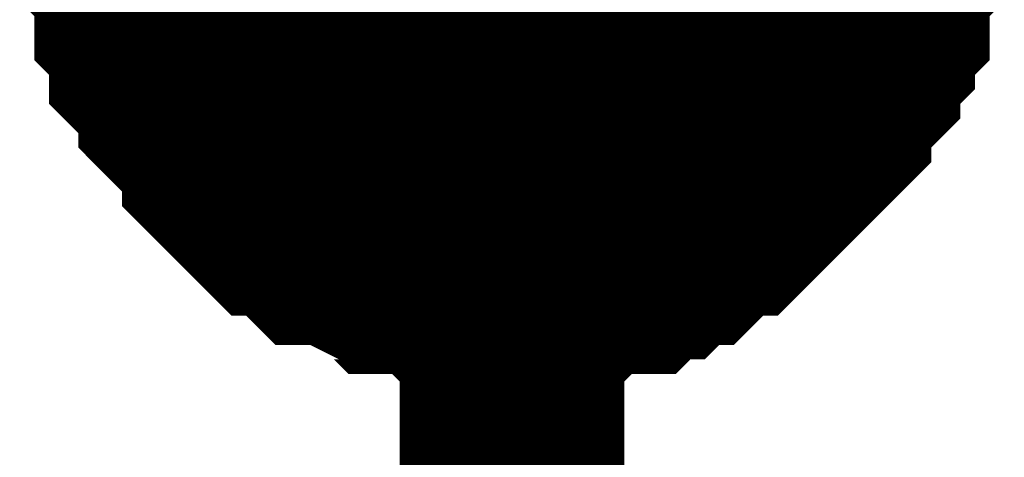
# Model space of a CAD drawing. Header units: inches. Extents: x 0 to 292, y 0 to 193.
# Tile 23 of 155: x 83.63 to 84.943, y 143.018 to 143.602. Entities that reach past the tile are written whole.
import ezdxf

# ---------------------------------------------------------------- set-up
doc = ezdxf.new("R2010")
doc.units = ezdxf.units.IN
doc.layers.add('Sheet', color=255, linetype='Continuous')

msp = doc.modelspace()

# ---------------------------------------------------------------- linework, layer by layer
at = {"layer": 'Sheet'}
msp.add_lwpolyline([(83.996, 143.78, 0.508, 0.508, 1), (84.504, 143.78, 0.508, 0.508, 1)], format="xyseb", close=True, dxfattribs=at)
for points in [[(84.2866, 143.2597, 0.2997, 0.2997, 0), (84.2671, 143.2597, 0.2997, 0.2997, 0), (84.2281, 143.2597, 0.2997, 0.2997, 0), (84.2087, 143.2597, 0.2997, 0.2997, 0), (84.1892, 143.2792, 0.2997, 0.2997, 0), (84.1502, 143.2792, 0.2997, 0.2997, 0), (84.1307, 143.2792, 0.2997, 0.2997, 0), (84.1112, 143.2987, 0.2997, 0.2997, 0), (84.0918, 143.2987, 0.2997, 0.2997, 0), (84.0528, 143.3182, 0.2997, 0.2997, 0), (84.0333, 143.3182, 0.2997, 0.2997, 0), (84.0138, 143.3377, 0.2997, 0.2997, 0), (83.9943, 143.3571, 0.2997, 0.2997, 0), (83.9749, 143.3571, 0.2997, 0.2997, 0), (83.9554, 143.3766, 0.2997, 0.2997, 0), (83.9359, 143.3961, 0.2997, 0.2997, 0), (83.9164, 143.4156, 0.2997, 0.2997, 0), (83.9164, 143.4351, 0.2997, 0.2997, 0), (83.8969, 143.4546, 0.2997, 0.2997, 0), (83.8774, 143.4741, 0.2997, 0.2997, 0), (83.858, 143.4936, 0.2997, 0.2997, 0), (83.858, 143.5131, 0.2997, 0.2997, 0), (83.8385, 143.5326, 0.2997, 0.2997, 0), (83.819, 143.5521, 0.2997, 0.2997, 0), (83.819, 143.5716, 0.2997, 0.2997, 0), (83.819, 143.591, 0.2997, 0.2997, 0), (83.7995, 143.6105, 0.2997, 0.2997, 0), (83.7995, 143.6495, 0.2997, 0.2997, 0), (83.7995, 143.669, 0.2997, 0.2997, 0), (83.78, 143.6885, 0.2997, 0.2997, 0), (83.78, 143.708, 0.2997, 0.2997, 0), (83.78, 143.747, 0.2997, 0.2997, 0), (83.78, 143.7665, 0.2997, 0.2997, 0)], [(84.2866, 143.2597, 0.2997, 0.2997, 0), (84.2671, 143.2597, 0.2997, 0.2997, 0), (84.2281, 143.2597, 0.2997, 0.2997, 0), (84.2087, 143.2597, 0.2997, 0.2997, 0), (84.1892, 143.2792, 0.2997, 0.2997, 0), (84.1502, 143.2792, 0.2997, 0.2997, 0), (84.1307, 143.2792, 0.2997, 0.2997, 0), (84.1112, 143.2987, 0.2997, 0.2997, 0), (84.0918, 143.2987, 0.2997, 0.2997, 0), (84.0528, 143.3182, 0.2997, 0.2997, 0), (84.0333, 143.3182, 0.2997, 0.2997, 0), (84.0138, 143.3377, 0.2997, 0.2997, 0), (83.9943, 143.3571, 0.2997, 0.2997, 0), (83.9749, 143.3571, 0.2997, 0.2997, 0), (83.9554, 143.3766, 0.2997, 0.2997, 0), (83.9359, 143.3961, 0.2997, 0.2997, 0), (83.9164, 143.4156, 0.2997, 0.2997, 0), (83.9164, 143.4351, 0.2997, 0.2997, 0), (83.8969, 143.4546, 0.2997, 0.2997, 0), (83.8774, 143.4741, 0.2997, 0.2997, 0), (83.858, 143.4936, 0.2997, 0.2997, 0), (83.858, 143.5131, 0.2997, 0.2997, 0), (83.8385, 143.5326, 0.2997, 0.2997, 0), (83.819, 143.5521, 0.2997, 0.2997, 0), (83.819, 143.5716, 0.2997, 0.2997, 0), (83.819, 143.591, 0.2997, 0.2997, 0), (83.7995, 143.6105, 0.2997, 0.2997, 0), (83.7995, 143.6495, 0.2997, 0.2997, 0), (83.7995, 143.669, 0.2997, 0.2997, 0), (83.78, 143.6885, 0.2997, 0.2997, 0), (83.78, 143.708, 0.2997, 0.2997, 0), (83.78, 143.747, 0.2997, 0.2997, 0), (83.78, 143.7665, 0.2997, 0.2997, 0)], [(84.2866, 143.2597, 0.2997, 0.2997, 0), (84.2671, 143.2597, 0.2997, 0.2997, 0), (84.2281, 143.2597, 0.2997, 0.2997, 0), (84.2087, 143.2597, 0.2997, 0.2997, 0), (84.1892, 143.2792, 0.2997, 0.2997, 0), (84.1502, 143.2792, 0.2997, 0.2997, 0), (84.1307, 143.2792, 0.2997, 0.2997, 0), (84.1112, 143.2987, 0.2997, 0.2997, 0), (84.0918, 143.2987, 0.2997, 0.2997, 0), (84.0528, 143.3182, 0.2997, 0.2997, 0), (84.0333, 143.3182, 0.2997, 0.2997, 0), (84.0138, 143.3377, 0.2997, 0.2997, 0), (83.9943, 143.3571, 0.2997, 0.2997, 0), (83.9749, 143.3571, 0.2997, 0.2997, 0), (83.9554, 143.3766, 0.2997, 0.2997, 0), (83.9359, 143.3961, 0.2997, 0.2997, 0), (83.9164, 143.4156, 0.2997, 0.2997, 0), (83.9164, 143.4351, 0.2997, 0.2997, 0), (83.8969, 143.4546, 0.2997, 0.2997, 0), (83.8774, 143.4741, 0.2997, 0.2997, 0), (83.858, 143.4936, 0.2997, 0.2997, 0), (83.858, 143.5131, 0.2997, 0.2997, 0), (83.8385, 143.5326, 0.2997, 0.2997, 0), (83.819, 143.5521, 0.2997, 0.2997, 0), (83.819, 143.5716, 0.2997, 0.2997, 0), (83.819, 143.591, 0.2997, 0.2997, 0), (83.7995, 143.6105, 0.2997, 0.2997, 0), (83.7995, 143.6495, 0.2997, 0.2997, 0), (83.7995, 143.669, 0.2997, 0.2997, 0), (83.78, 143.6885, 0.2997, 0.2997, 0), (83.78, 143.708, 0.2997, 0.2997, 0), (83.78, 143.747, 0.2997, 0.2997, 0), (83.78, 143.7665, 0.2997, 0.2997, 0)], [(84.2866, 143.2597, 0.2997, 0.2997, 0), (84.2671, 143.2597, 0.2997, 0.2997, 0), (84.2281, 143.2597, 0.2997, 0.2997, 0), (84.2087, 143.2597, 0.2997, 0.2997, 0), (84.1892, 143.2792, 0.2997, 0.2997, 0), (84.1502, 143.2792, 0.2997, 0.2997, 0), (84.1307, 143.2792, 0.2997, 0.2997, 0), (84.1112, 143.2987, 0.2997, 0.2997, 0), (84.0918, 143.2987, 0.2997, 0.2997, 0), (84.0528, 143.3182, 0.2997, 0.2997, 0), (84.0333, 143.3182, 0.2997, 0.2997, 0), (84.0138, 143.3377, 0.2997, 0.2997, 0), (83.9943, 143.3571, 0.2997, 0.2997, 0), (83.9749, 143.3571, 0.2997, 0.2997, 0), (83.9554, 143.3766, 0.2997, 0.2997, 0), (83.9359, 143.3961, 0.2997, 0.2997, 0), (83.9164, 143.4156, 0.2997, 0.2997, 0), (83.9164, 143.4351, 0.2997, 0.2997, 0), (83.8969, 143.4546, 0.2997, 0.2997, 0), (83.8774, 143.4741, 0.2997, 0.2997, 0), (83.858, 143.4936, 0.2997, 0.2997, 0), (83.858, 143.5131, 0.2997, 0.2997, 0), (83.8385, 143.5326, 0.2997, 0.2997, 0), (83.819, 143.5521, 0.2997, 0.2997, 0), (83.819, 143.5716, 0.2997, 0.2997, 0), (83.819, 143.591, 0.2997, 0.2997, 0), (83.7995, 143.6105, 0.2997, 0.2997, 0), (83.7995, 143.6495, 0.2997, 0.2997, 0), (83.7995, 143.669, 0.2997, 0.2997, 0), (83.78, 143.6885, 0.2997, 0.2997, 0), (83.78, 143.708, 0.2997, 0.2997, 0), (83.78, 143.747, 0.2997, 0.2997, 0), (83.78, 143.7665, 0.2997, 0.2997, 0)], [(84.2866, 143.7665, 0.2997, 0.2997, 0), (84.2866, 141.2326, 0.2997, 0.2997, 0)], [(84.7932, 143.7665, 0.2997, 0.2997, 0), (84.7932, 143.747, 0.2997, 0.2997, 0), (84.7932, 143.708, 0.2997, 0.2997, 0), (84.7932, 143.6885, 0.2997, 0.2997, 0), (84.7737, 143.669, 0.2997, 0.2997, 0), (84.7737, 143.6495, 0.2997, 0.2997, 0), (84.7737, 143.6105, 0.2997, 0.2997, 0), (84.7542, 143.591, 0.2997, 0.2997, 0), (84.7542, 143.5716, 0.2997, 0.2997, 0), (84.7347, 143.5521, 0.2997, 0.2997, 0), (84.7347, 143.5326, 0.2997, 0.2997, 0), (84.7152, 143.5131, 0.2997, 0.2997, 0), (84.6958, 143.4936, 0.2997, 0.2997, 0), (84.6958, 143.4741, 0.2997, 0.2997, 0), (84.6763, 143.4546, 0.2997, 0.2997, 0), (84.6568, 143.4351, 0.2997, 0.2997, 0), (84.6373, 143.4156, 0.2997, 0.2997, 0), (84.6178, 143.3961, 0.2997, 0.2997, 0), (84.5983, 143.3766, 0.2997, 0.2997, 0), (84.5788, 143.3571, 0.2997, 0.2997, 0), (84.5594, 143.3571, 0.2997, 0.2997, 0), (84.5399, 143.3377, 0.2997, 0.2997, 0), (84.5204, 143.3182, 0.2997, 0.2997, 0), (84.5009, 143.3182, 0.2997, 0.2997, 0), (84.4814, 143.2987, 0.2997, 0.2997, 0), (84.4619, 143.2987, 0.2997, 0.2997, 0), (84.4425, 143.2792, 0.2997, 0.2997, 0), (84.4035, 143.2792, 0.2997, 0.2997, 0), (84.384, 143.2792, 0.2997, 0.2997, 0), (84.3645, 143.2597, 0.2997, 0.2997, 0), (84.345, 143.2597, 0.2997, 0.2997, 0), (84.3061, 143.2597, 0.2997, 0.2997, 0), (84.2866, 143.2597, 0.2997, 0.2997, 0)], [(84.7932, 143.7665, 0.2997, 0.2997, 0), (84.7932, 143.747, 0.2997, 0.2997, 0), (84.7932, 143.708, 0.2997, 0.2997, 0), (84.7932, 143.6885, 0.2997, 0.2997, 0), (84.7737, 143.669, 0.2997, 0.2997, 0), (84.7737, 143.6495, 0.2997, 0.2997, 0), (84.7737, 143.6105, 0.2997, 0.2997, 0), (84.7542, 143.591, 0.2997, 0.2997, 0), (84.7542, 143.5716, 0.2997, 0.2997, 0), (84.7347, 143.5521, 0.2997, 0.2997, 0), (84.7347, 143.5326, 0.2997, 0.2997, 0), (84.7152, 143.5131, 0.2997, 0.2997, 0), (84.6958, 143.4936, 0.2997, 0.2997, 0), (84.6958, 143.4741, 0.2997, 0.2997, 0), (84.6763, 143.4546, 0.2997, 0.2997, 0), (84.6568, 143.4351, 0.2997, 0.2997, 0), (84.6373, 143.4156, 0.2997, 0.2997, 0), (84.6178, 143.3961, 0.2997, 0.2997, 0), (84.5983, 143.3766, 0.2997, 0.2997, 0), (84.5788, 143.3571, 0.2997, 0.2997, 0), (84.5594, 143.3571, 0.2997, 0.2997, 0), (84.5399, 143.3377, 0.2997, 0.2997, 0), (84.5204, 143.3182, 0.2997, 0.2997, 0), (84.5009, 143.3182, 0.2997, 0.2997, 0), (84.4814, 143.2987, 0.2997, 0.2997, 0), (84.4619, 143.2987, 0.2997, 0.2997, 0), (84.4425, 143.2792, 0.2997, 0.2997, 0), (84.4035, 143.2792, 0.2997, 0.2997, 0), (84.384, 143.2792, 0.2997, 0.2997, 0), (84.3645, 143.2597, 0.2997, 0.2997, 0), (84.345, 143.2597, 0.2997, 0.2997, 0), (84.3061, 143.2597, 0.2997, 0.2997, 0), (84.2866, 143.2597, 0.2997, 0.2997, 0)], [(84.7932, 143.7665, 0.2997, 0.2997, 0), (84.7932, 143.747, 0.2997, 0.2997, 0), (84.7932, 143.708, 0.2997, 0.2997, 0), (84.7932, 143.6885, 0.2997, 0.2997, 0), (84.7737, 143.669, 0.2997, 0.2997, 0), (84.7737, 143.6495, 0.2997, 0.2997, 0), (84.7737, 143.6105, 0.2997, 0.2997, 0), (84.7542, 143.591, 0.2997, 0.2997, 0), (84.7542, 143.5716, 0.2997, 0.2997, 0), (84.7347, 143.5521, 0.2997, 0.2997, 0), (84.7347, 143.5326, 0.2997, 0.2997, 0), (84.7152, 143.5131, 0.2997, 0.2997, 0), (84.6958, 143.4936, 0.2997, 0.2997, 0), (84.6958, 143.4741, 0.2997, 0.2997, 0), (84.6763, 143.4546, 0.2997, 0.2997, 0), (84.6568, 143.4351, 0.2997, 0.2997, 0), (84.6373, 143.4156, 0.2997, 0.2997, 0), (84.6178, 143.3961, 0.2997, 0.2997, 0), (84.5983, 143.3766, 0.2997, 0.2997, 0), (84.5788, 143.3571, 0.2997, 0.2997, 0), (84.5594, 143.3571, 0.2997, 0.2997, 0), (84.5399, 143.3377, 0.2997, 0.2997, 0), (84.5204, 143.3182, 0.2997, 0.2997, 0), (84.5009, 143.3182, 0.2997, 0.2997, 0), (84.4814, 143.2987, 0.2997, 0.2997, 0), (84.4619, 143.2987, 0.2997, 0.2997, 0), (84.4425, 143.2792, 0.2997, 0.2997, 0), (84.4035, 143.2792, 0.2997, 0.2997, 0), (84.384, 143.2792, 0.2997, 0.2997, 0), (84.3645, 143.2597, 0.2997, 0.2997, 0), (84.345, 143.2597, 0.2997, 0.2997, 0), (84.3061, 143.2597, 0.2997, 0.2997, 0), (84.2866, 143.2597, 0.2997, 0.2997, 0)], [(84.7932, 143.7665, 0.2997, 0.2997, 0), (84.7932, 143.747, 0.2997, 0.2997, 0), (84.7932, 143.708, 0.2997, 0.2997, 0), (84.7932, 143.6885, 0.2997, 0.2997, 0), (84.7737, 143.669, 0.2997, 0.2997, 0), (84.7737, 143.6495, 0.2997, 0.2997, 0), (84.7737, 143.6105, 0.2997, 0.2997, 0), (84.7542, 143.591, 0.2997, 0.2997, 0), (84.7542, 143.5716, 0.2997, 0.2997, 0), (84.7347, 143.5521, 0.2997, 0.2997, 0), (84.7347, 143.5326, 0.2997, 0.2997, 0), (84.7152, 143.5131, 0.2997, 0.2997, 0), (84.6958, 143.4936, 0.2997, 0.2997, 0), (84.6958, 143.4741, 0.2997, 0.2997, 0), (84.6763, 143.4546, 0.2997, 0.2997, 0), (84.6568, 143.4351, 0.2997, 0.2997, 0), (84.6373, 143.4156, 0.2997, 0.2997, 0), (84.6178, 143.3961, 0.2997, 0.2997, 0), (84.5983, 143.3766, 0.2997, 0.2997, 0), (84.5788, 143.3571, 0.2997, 0.2997, 0), (84.5594, 143.3571, 0.2997, 0.2997, 0), (84.5399, 143.3377, 0.2997, 0.2997, 0), (84.5204, 143.3182, 0.2997, 0.2997, 0), (84.5009, 143.3182, 0.2997, 0.2997, 0), (84.4814, 143.2987, 0.2997, 0.2997, 0), (84.4619, 143.2987, 0.2997, 0.2997, 0), (84.4425, 143.2792, 0.2997, 0.2997, 0), (84.4035, 143.2792, 0.2997, 0.2997, 0), (84.384, 143.2792, 0.2997, 0.2997, 0), (84.3645, 143.2597, 0.2997, 0.2997, 0), (84.345, 143.2597, 0.2997, 0.2997, 0), (84.3061, 143.2597, 0.2997, 0.2997, 0), (84.2866, 143.2597, 0.2997, 0.2997, 0)], [(84.2866, 143.2597, 0.0991, 0.0991, 0), (84.2671, 143.2597, 0.0991, 0.0991, 0), (84.2281, 143.2597, 0.0991, 0.0991, 0), (84.2087, 143.2597, 0.0991, 0.0991, 0), (84.1892, 143.2792, 0.0991, 0.0991, 0), (84.1502, 143.2792, 0.0991, 0.0991, 0), (84.1307, 143.2792, 0.0991, 0.0991, 0), (84.1112, 143.2987, 0.0991, 0.0991, 0), (84.0918, 143.2987, 0.0991, 0.0991, 0), (84.0528, 143.3182, 0.0991, 0.0991, 0), (84.0333, 143.3182, 0.0991, 0.0991, 0), (84.0138, 143.3377, 0.0991, 0.0991, 0), (83.9943, 143.3571, 0.0991, 0.0991, 0), (83.9749, 143.3571, 0.0991, 0.0991, 0), (83.9554, 143.3766, 0.0991, 0.0991, 0), (83.9359, 143.3961, 0.0991, 0.0991, 0), (83.9164, 143.4156, 0.0991, 0.0991, 0), (83.9164, 143.4351, 0.0991, 0.0991, 0), (83.8969, 143.4546, 0.0991, 0.0991, 0), (83.8774, 143.4741, 0.0991, 0.0991, 0), (83.858, 143.4936, 0.0991, 0.0991, 0), (83.858, 143.5131, 0.0991, 0.0991, 0), (83.8385, 143.5326, 0.0991, 0.0991, 0), (83.819, 143.5521, 0.0991, 0.0991, 0), (83.819, 143.5716, 0.0991, 0.0991, 0), (83.819, 143.591, 0.0991, 0.0991, 0), (83.7995, 143.6105, 0.0991, 0.0991, 0), (83.7995, 143.6495, 0.0991, 0.0991, 0), (83.7995, 143.669, 0.0991, 0.0991, 0)], [(84.2866, 143.2597, 0.0991, 0.0991, 0), (84.2671, 143.2597, 0.0991, 0.0991, 0), (84.2281, 143.2597, 0.0991, 0.0991, 0), (84.2087, 143.2597, 0.0991, 0.0991, 0), (84.1892, 143.2792, 0.0991, 0.0991, 0), (84.1502, 143.2792, 0.0991, 0.0991, 0), (84.1307, 143.2792, 0.0991, 0.0991, 0), (84.1112, 143.2987, 0.0991, 0.0991, 0), (84.0918, 143.2987, 0.0991, 0.0991, 0), (84.0528, 143.3182, 0.0991, 0.0991, 0), (84.0333, 143.3182, 0.0991, 0.0991, 0), (84.0138, 143.3377, 0.0991, 0.0991, 0), (83.9943, 143.3571, 0.0991, 0.0991, 0), (83.9749, 143.3571, 0.0991, 0.0991, 0), (83.9554, 143.3766, 0.0991, 0.0991, 0), (83.9359, 143.3961, 0.0991, 0.0991, 0), (83.9164, 143.4156, 0.0991, 0.0991, 0), (83.9164, 143.4351, 0.0991, 0.0991, 0), (83.8969, 143.4546, 0.0991, 0.0991, 0), (83.8774, 143.4741, 0.0991, 0.0991, 0), (83.858, 143.4936, 0.0991, 0.0991, 0), (83.858, 143.5131, 0.0991, 0.0991, 0), (83.8385, 143.5326, 0.0991, 0.0991, 0), (83.819, 143.5521, 0.0991, 0.0991, 0), (83.819, 143.5716, 0.0991, 0.0991, 0), (83.819, 143.591, 0.0991, 0.0991, 0), (83.7995, 143.6105, 0.0991, 0.0991, 0), (83.7995, 143.6495, 0.0991, 0.0991, 0), (83.7995, 143.669, 0.0991, 0.0991, 0)], [(84.2866, 143.2597, 0.0991, 0.0991, 0), (84.2671, 143.2597, 0.0991, 0.0991, 0), (84.2281, 143.2597, 0.0991, 0.0991, 0), (84.2087, 143.2597, 0.0991, 0.0991, 0), (84.1892, 143.2792, 0.0991, 0.0991, 0), (84.1502, 143.2792, 0.0991, 0.0991, 0), (84.1307, 143.2792, 0.0991, 0.0991, 0), (84.1112, 143.2987, 0.0991, 0.0991, 0), (84.0918, 143.2987, 0.0991, 0.0991, 0), (84.0528, 143.3182, 0.0991, 0.0991, 0), (84.0333, 143.3182, 0.0991, 0.0991, 0), (84.0138, 143.3377, 0.0991, 0.0991, 0), (83.9943, 143.3571, 0.0991, 0.0991, 0), (83.9749, 143.3571, 0.0991, 0.0991, 0), (83.9554, 143.3766, 0.0991, 0.0991, 0), (83.9359, 143.3961, 0.0991, 0.0991, 0), (83.9164, 143.4156, 0.0991, 0.0991, 0), (83.9164, 143.4351, 0.0991, 0.0991, 0), (83.8969, 143.4546, 0.0991, 0.0991, 0), (83.8774, 143.4741, 0.0991, 0.0991, 0), (83.858, 143.4936, 0.0991, 0.0991, 0), (83.858, 143.5131, 0.0991, 0.0991, 0), (83.8385, 143.5326, 0.0991, 0.0991, 0), (83.819, 143.5521, 0.0991, 0.0991, 0), (83.819, 143.5716, 0.0991, 0.0991, 0), (83.819, 143.591, 0.0991, 0.0991, 0), (83.7995, 143.6105, 0.0991, 0.0991, 0), (83.7995, 143.6495, 0.0991, 0.0991, 0), (83.7995, 143.669, 0.0991, 0.0991, 0)], [(84.2866, 143.2597, 0.0991, 0.0991, 0), (84.2671, 143.2597, 0.0991, 0.0991, 0), (84.2281, 143.2597, 0.0991, 0.0991, 0), (84.2087, 143.2597, 0.0991, 0.0991, 0), (84.1892, 143.2792, 0.0991, 0.0991, 0), (84.1502, 143.2792, 0.0991, 0.0991, 0), (84.1307, 143.2792, 0.0991, 0.0991, 0), (84.1112, 143.2987, 0.0991, 0.0991, 0), (84.0918, 143.2987, 0.0991, 0.0991, 0), (84.0528, 143.3182, 0.0991, 0.0991, 0), (84.0333, 143.3182, 0.0991, 0.0991, 0), (84.0138, 143.3377, 0.0991, 0.0991, 0), (83.9943, 143.3571, 0.0991, 0.0991, 0), (83.9749, 143.3571, 0.0991, 0.0991, 0), (83.9554, 143.3766, 0.0991, 0.0991, 0), (83.9359, 143.3961, 0.0991, 0.0991, 0), (83.9164, 143.4156, 0.0991, 0.0991, 0), (83.9164, 143.4351, 0.0991, 0.0991, 0), (83.8969, 143.4546, 0.0991, 0.0991, 0), (83.8774, 143.4741, 0.0991, 0.0991, 0), (83.858, 143.4936, 0.0991, 0.0991, 0), (83.858, 143.5131, 0.0991, 0.0991, 0), (83.8385, 143.5326, 0.0991, 0.0991, 0), (83.819, 143.5521, 0.0991, 0.0991, 0), (83.819, 143.5716, 0.0991, 0.0991, 0), (83.819, 143.591, 0.0991, 0.0991, 0), (83.7995, 143.6105, 0.0991, 0.0991, 0), (83.7995, 143.6495, 0.0991, 0.0991, 0), (83.7995, 143.669, 0.0991, 0.0991, 0)], [(84.7737, 143.669, 0.0991, 0.0991, 0), (84.7737, 143.6495, 0.0991, 0.0991, 0), (84.7737, 143.6105, 0.0991, 0.0991, 0), (84.7542, 143.591, 0.0991, 0.0991, 0), (84.7542, 143.5716, 0.0991, 0.0991, 0), (84.7347, 143.5521, 0.0991, 0.0991, 0), (84.7347, 143.5326, 0.0991, 0.0991, 0), (84.7152, 143.5131, 0.0991, 0.0991, 0), (84.6958, 143.4936, 0.0991, 0.0991, 0), (84.6958, 143.4741, 0.0991, 0.0991, 0), (84.6763, 143.4546, 0.0991, 0.0991, 0), (84.6568, 143.4351, 0.0991, 0.0991, 0), (84.6373, 143.4156, 0.0991, 0.0991, 0), (84.6178, 143.3961, 0.0991, 0.0991, 0), (84.5983, 143.3766, 0.0991, 0.0991, 0), (84.5788, 143.3571, 0.0991, 0.0991, 0), (84.5594, 143.3571, 0.0991, 0.0991, 0), (84.5399, 143.3377, 0.0991, 0.0991, 0), (84.5204, 143.3182, 0.0991, 0.0991, 0), (84.5009, 143.3182, 0.0991, 0.0991, 0), (84.4814, 143.2987, 0.0991, 0.0991, 0), (84.4619, 143.2987, 0.0991, 0.0991, 0), (84.4425, 143.2792, 0.0991, 0.0991, 0), (84.4035, 143.2792, 0.0991, 0.0991, 0), (84.384, 143.2792, 0.0991, 0.0991, 0), (84.3645, 143.2597, 0.0991, 0.0991, 0), (84.345, 143.2597, 0.0991, 0.0991, 0), (84.3061, 143.2597, 0.0991, 0.0991, 0), (84.2866, 143.2597, 0.0991, 0.0991, 0)], [(84.7737, 143.669, 0.0991, 0.0991, 0), (84.7737, 143.6495, 0.0991, 0.0991, 0), (84.7737, 143.6105, 0.0991, 0.0991, 0), (84.7542, 143.591, 0.0991, 0.0991, 0), (84.7542, 143.5716, 0.0991, 0.0991, 0), (84.7347, 143.5521, 0.0991, 0.0991, 0), (84.7347, 143.5326, 0.0991, 0.0991, 0), (84.7152, 143.5131, 0.0991, 0.0991, 0), (84.6958, 143.4936, 0.0991, 0.0991, 0), (84.6958, 143.4741, 0.0991, 0.0991, 0), (84.6763, 143.4546, 0.0991, 0.0991, 0), (84.6568, 143.4351, 0.0991, 0.0991, 0), (84.6373, 143.4156, 0.0991, 0.0991, 0), (84.6178, 143.3961, 0.0991, 0.0991, 0), (84.5983, 143.3766, 0.0991, 0.0991, 0), (84.5788, 143.3571, 0.0991, 0.0991, 0), (84.5594, 143.3571, 0.0991, 0.0991, 0), (84.5399, 143.3377, 0.0991, 0.0991, 0), (84.5204, 143.3182, 0.0991, 0.0991, 0), (84.5009, 143.3182, 0.0991, 0.0991, 0), (84.4814, 143.2987, 0.0991, 0.0991, 0), (84.4619, 143.2987, 0.0991, 0.0991, 0), (84.4425, 143.2792, 0.0991, 0.0991, 0), (84.4035, 143.2792, 0.0991, 0.0991, 0), (84.384, 143.2792, 0.0991, 0.0991, 0), (84.3645, 143.2597, 0.0991, 0.0991, 0), (84.345, 143.2597, 0.0991, 0.0991, 0), (84.3061, 143.2597, 0.0991, 0.0991, 0), (84.2866, 143.2597, 0.0991, 0.0991, 0)], [(84.7737, 143.669, 0.0991, 0.0991, 0), (84.7737, 143.6495, 0.0991, 0.0991, 0), (84.7737, 143.6105, 0.0991, 0.0991, 0), (84.7542, 143.591, 0.0991, 0.0991, 0), (84.7542, 143.5716, 0.0991, 0.0991, 0), (84.7347, 143.5521, 0.0991, 0.0991, 0), (84.7347, 143.5326, 0.0991, 0.0991, 0), (84.7152, 143.5131, 0.0991, 0.0991, 0), (84.6958, 143.4936, 0.0991, 0.0991, 0), (84.6958, 143.4741, 0.0991, 0.0991, 0), (84.6763, 143.4546, 0.0991, 0.0991, 0), (84.6568, 143.4351, 0.0991, 0.0991, 0), (84.6373, 143.4156, 0.0991, 0.0991, 0), (84.6178, 143.3961, 0.0991, 0.0991, 0), (84.5983, 143.3766, 0.0991, 0.0991, 0), (84.5788, 143.3571, 0.0991, 0.0991, 0), (84.5594, 143.3571, 0.0991, 0.0991, 0), (84.5399, 143.3377, 0.0991, 0.0991, 0), (84.5204, 143.3182, 0.0991, 0.0991, 0), (84.5009, 143.3182, 0.0991, 0.0991, 0), (84.4814, 143.2987, 0.0991, 0.0991, 0), (84.4619, 143.2987, 0.0991, 0.0991, 0), (84.4425, 143.2792, 0.0991, 0.0991, 0), (84.4035, 143.2792, 0.0991, 0.0991, 0), (84.384, 143.2792, 0.0991, 0.0991, 0), (84.3645, 143.2597, 0.0991, 0.0991, 0), (84.345, 143.2597, 0.0991, 0.0991, 0), (84.3061, 143.2597, 0.0991, 0.0991, 0), (84.2866, 143.2597, 0.0991, 0.0991, 0)], [(84.7737, 143.669, 0.0991, 0.0991, 0), (84.7737, 143.6495, 0.0991, 0.0991, 0), (84.7737, 143.6105, 0.0991, 0.0991, 0), (84.7542, 143.591, 0.0991, 0.0991, 0), (84.7542, 143.5716, 0.0991, 0.0991, 0), (84.7347, 143.5521, 0.0991, 0.0991, 0), (84.7347, 143.5326, 0.0991, 0.0991, 0), (84.7152, 143.5131, 0.0991, 0.0991, 0), (84.6958, 143.4936, 0.0991, 0.0991, 0), (84.6958, 143.4741, 0.0991, 0.0991, 0), (84.6763, 143.4546, 0.0991, 0.0991, 0), (84.6568, 143.4351, 0.0991, 0.0991, 0), (84.6373, 143.4156, 0.0991, 0.0991, 0), (84.6178, 143.3961, 0.0991, 0.0991, 0), (84.5983, 143.3766, 0.0991, 0.0991, 0), (84.5788, 143.3571, 0.0991, 0.0991, 0), (84.5594, 143.3571, 0.0991, 0.0991, 0), (84.5399, 143.3377, 0.0991, 0.0991, 0), (84.5204, 143.3182, 0.0991, 0.0991, 0), (84.5009, 143.3182, 0.0991, 0.0991, 0), (84.4814, 143.2987, 0.0991, 0.0991, 0), (84.4619, 143.2987, 0.0991, 0.0991, 0), (84.4425, 143.2792, 0.0991, 0.0991, 0), (84.4035, 143.2792, 0.0991, 0.0991, 0), (84.384, 143.2792, 0.0991, 0.0991, 0), (84.3645, 143.2597, 0.0991, 0.0991, 0), (84.345, 143.2597, 0.0991, 0.0991, 0), (84.3061, 143.2597, 0.0991, 0.0991, 0), (84.2866, 143.2597, 0.0991, 0.0991, 0)]]:
    msp.add_lwpolyline(points, format="xyseb", dxfattribs=at)

doc.saveas('drawing.dxf')
